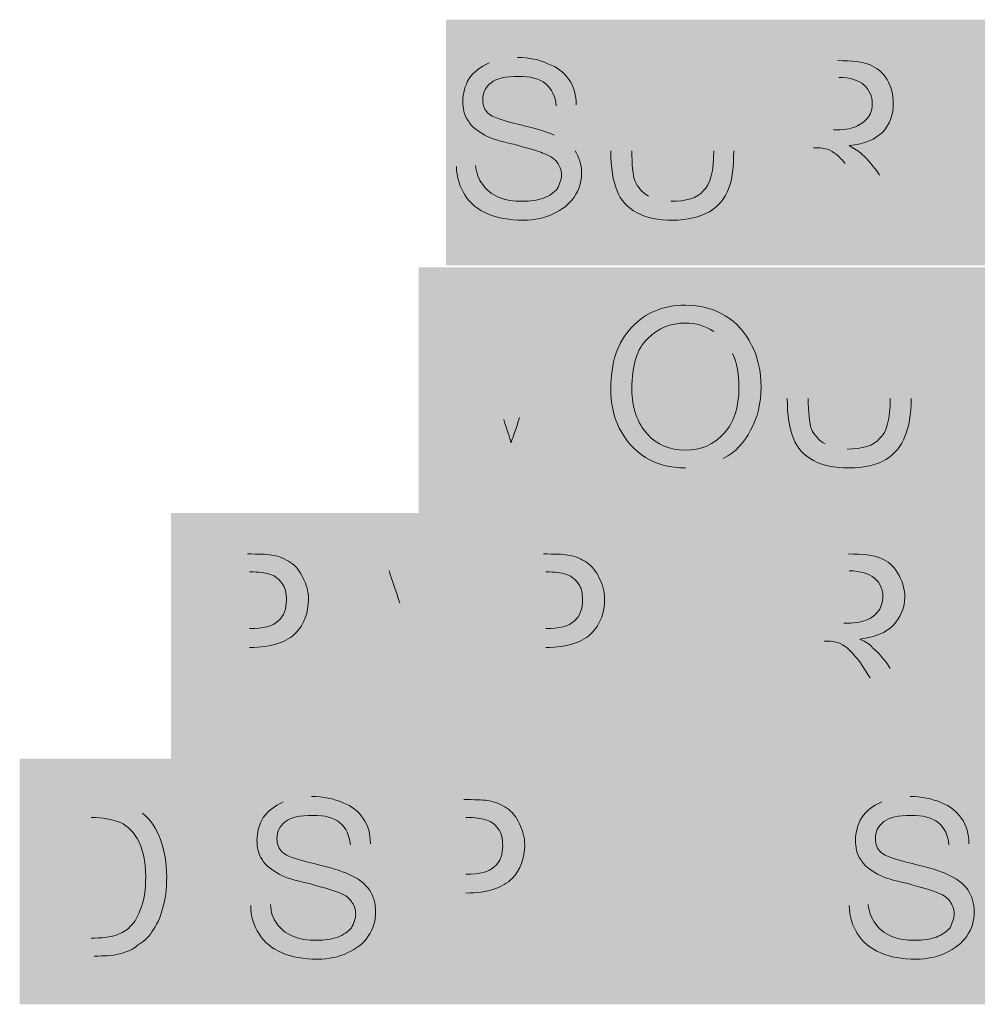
# Model space of a CAD drawing. Header units: inches. Extents: x -455 to 219, y -7 to 215.
# Tile 14 of 33: x -332 to -319, y 45 to 58. Entities that reach past the tile are written whole.
import ezdxf

# ---------------------------------------------------------------- set-up
doc = ezdxf.new("R2010")
doc.units = ezdxf.units.IN
doc.header["$MEASUREMENT"] = 0
doc.layers.add('PDF_Geometry', color=7, linetype='Continuous')
doc.layers.add('PDF_Solid Fills', color=7, linetype='Continuous')

msp = doc.modelspace()

# ---------------------------------------------------------------- hatches: boundary and pattern name
at = {"layer": 'PDF_Solid Fills', "transparency": 33554559}
h = msp.add_hatch(color=256, dxfattribs=at)
h.paths.add_polyline_path([(-326.050713, 55.934855), (-325.806752, 55.948408)], flags=0)
h.paths.add_polyline_path([(-325.264616, 57.344408, 0.090652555), (-325.630558, 57.276641)], flags=0)
h.paths.add_polyline_path([(-324.505626, 56.734505), (-324.76314, 56.720952)], flags=0)
h.paths.add_polyline_path([(-324.519179, 56.138156, 0.120427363), (-324.790247, 56.341457)], flags=0)
h = msp.add_hatch(color=256, dxfattribs=at)
h.paths.add_polyline_path([(-322.730131, 57.303748), (-322.472617, 57.303748), (-322.472617, 56.138156)], flags=0)
h.paths.add_polyline_path([(-324.058364, 56.138156), (-324.058364, 57.303748), (-323.787296, 57.303748), (-323.787296, 56.138156)], flags=0)
h.paths.add_polyline_path([(-323.570442, 55.55536, 0.117708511), (-323.28582, 55.487593)], flags=0)
h.paths.add_polyline_path([(-322.730131, 56.138156), (-322.730131, 57.303748)], flags=0)
h = msp.add_hatch(color=256, dxfattribs=at)
h.paths.add_polyline_path([(-322.025355, 55.284292), (-322.025355, 57.303748), (-321.13083, 57.303748)], flags=0)
h.paths.add_polyline_path([(-320.588695, 55.826428), (-320.236306, 55.284292), (-320.575141, 55.284292), (-320.846209, 55.704447)], flags=0)
h.paths.add_polyline_path([(-320.846209, 55.704447, 0.012998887), (-321.035957, 55.975515)], flags=0)
h.paths.add_polyline_path([(-321.442559, 56.178816), (-321.754287, 56.178816), (-321.754287, 55.284292), (-322.025355, 55.284292)], flags=0)
h.paths.add_polyline_path([(-321.754287, 56.409224), (-321.185044, 56.409224)], flags=0)
h.paths.add_polyline_path([(-321.117277, 57.086894), (-321.754287, 57.086894), (-321.754287, 56.409224)], flags=0)
for points in [[(-319.978792, 55.284292), (-319.978792, 57.303748), (-318.623452, 57.303748), (-318.623452, 57.07334), (-319.721277, 57.07334), (-319.721277, 56.436331), (-318.758986, 56.436331), (-318.758986, 56.205923), (-319.721277, 56.205923), (-319.721277, 55.284292)], [(-319.761937, 52.085691), (-319.761937, 54.105147), (-319.477316, 54.105147), (-318.420151, 52.519399), (-318.420151, 54.105147), (-318.162637, 54.105147), (-318.162637, 52.085691), (-318.433705, 52.085691), (-319.504423, 53.671438), (-319.504423, 52.085691)], [(-323.787296, 48.914196), (-323.787296, 50.933652), (-322.323529, 50.933652), (-322.323529, 50.703244), (-323.516228, 50.703244), (-323.516228, 50.079788), (-322.391296, 50.079788), (-322.391296, 49.835827), (-323.516228, 49.835827), (-323.516228, 49.144604), (-322.269316, 49.144604), (-322.269316, 48.914196)], [(-324.817354, 45.742701), (-324.817354, 47.762157), (-323.353587, 47.762157), (-323.353587, 47.53175), (-324.546286, 47.53175), (-324.546286, 46.908293), (-323.421354, 46.908293), (-323.421354, 46.664332), (-324.546286, 46.664332), (-324.546286, 45.973109), (-323.299374, 45.973109), (-323.299374, 45.742701)], [(-322.906325, 45.742701), (-322.906325, 47.762157), (-322.621704, 47.762157), (-321.564539, 46.17641), (-321.564539, 47.762157), (-321.307025, 47.762157), (-321.307025, 45.742701), (-321.578092, 45.742701), (-322.648811, 47.328449), (-322.648811, 45.742701)]]:
    msp.add_hatch(color=256, dxfattribs=at).paths.add_polyline_path(points)
h = msp.add_hatch(color=256, dxfattribs=at)
h.paths.add_polyline_path([(-326.321781, 52.085691), (-326.321781, 54.105147), (-325.915179, 54.105147), (-325.44081, 52.668487)], flags=0)
h.paths.add_polyline_path([(-325.237509, 52.695593), (-324.749587, 54.105147), (-324.383645, 54.105147), (-324.383645, 52.085691), (-324.64116, 52.085691), (-324.64116, 53.779865), (-325.237509, 52.085691), (-325.48147, 52.085691), (-326.064266, 53.806972), (-326.064266, 52.085691), (-326.321781, 52.085691)], flags=0)
h = msp.add_hatch(color=256, dxfattribs=at)
h.paths.add_polyline_path([(-320.453161, 54.105147), (-320.182093, 54.105147), (-320.182093, 52.939555)], flags=0)
h.paths.add_polyline_path([(-321.781393, 52.939555), (-321.781393, 54.105147), (-321.510325, 54.105147), (-321.510325, 52.939555)], flags=0)
h.paths.add_polyline_path([(-321.293471, 52.356758, 0.117708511), (-321.00885, 52.288992)], flags=0)
h.paths.add_polyline_path([(-320.453161, 52.939555), (-320.453161, 54.105147)], flags=0)
h = msp.add_hatch(color=256, dxfattribs=at)
h.paths.add_polyline_path([(-323.096073, 52.04503, 0.127463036), (-322.608151, 52.167011)], flags=0)
h.paths.add_polyline_path([(-322.48617, 53.522351, 0.152961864), (-322.730131, 53.806972)], flags=0)
h = msp.add_hatch(color=256, dxfattribs=at)
h.paths.add_polyline_path([(-329.506829, 48.914196), (-329.506829, 50.933652), (-328.747839, 50.933652)], flags=0)
h.paths.add_polyline_path([(-328.720732, 49.7274), (-329.249314, 49.7274), (-329.249314, 48.914196), (-329.506829, 48.914196)], flags=0)
h.paths.add_polyline_path([(-329.249314, 49.971361), (-328.720732, 49.971361)], flags=0)
h.paths.add_polyline_path([(-328.720732, 50.703244), (-329.249314, 50.703244), (-329.249314, 49.971361)], flags=0)
h = msp.add_hatch(color=256, dxfattribs=at)
h.paths.add_polyline_path([(-327.839761, 48.914196), (-327.053664, 50.933652), (-326.769043, 50.933652), (-325.942286, 48.914196), (-326.240461, 48.914196), (-326.484422, 49.524099), (-327.324732, 49.524099), (-327.55514, 48.914196)], flags=0)
h.paths.add_polyline_path([(-327.256965, 49.740953), (-326.565742, 49.740953), (-326.782596, 50.296642)], flags=0)
h.paths.add_polyline_path([(-327.026558, 50.337303, 0.02476539), (-326.91813, 50.716798)], flags=0)
h.paths.add_polyline_path([(-327.026558, 50.337303), (-327.256965, 49.740953)], flags=0)
h = msp.add_hatch(color=256, dxfattribs=at)
h.paths.add_polyline_path([(-325.684771, 48.914196), (-325.684771, 50.933652), (-324.925781, 50.933652)], flags=0)
h.paths.add_polyline_path([(-324.898674, 49.7274), (-325.427257, 49.7274), (-325.427257, 48.914196), (-325.684771, 48.914196)], flags=0)
h.paths.add_polyline_path([(-325.427257, 49.971361), (-324.898674, 49.971361)], flags=0)
h.paths.add_polyline_path([(-324.898674, 50.703244), (-325.427257, 50.703244), (-325.427257, 49.971361)], flags=0)
h = msp.add_hatch(color=256, dxfattribs=at)
h.paths.add_polyline_path([(-321.889821, 48.914196), (-321.889821, 50.933652), (-320.995296, 50.933652)], flags=0)
h.paths.add_polyline_path([(-320.453161, 49.456332), (-320.100772, 48.914196), (-320.439607, 48.914196), (-320.710675, 49.334351)], flags=0)
h.paths.add_polyline_path([(-321.307025, 49.80872), (-321.618753, 49.80872), (-321.618753, 48.914196), (-321.889821, 48.914196)], flags=0)
h.paths.add_polyline_path([(-321.618753, 50.039128), (-321.04951, 50.039128)], flags=0)
h.paths.add_polyline_path([(-320.981743, 50.716798), (-321.618753, 50.716798), (-321.618753, 50.039128)], flags=0)
h = msp.add_hatch(color=256, dxfattribs=at)
h.paths.add_polyline_path([(-328.707179, 46.393264), (-328.449664, 46.406818)], flags=0)
h.paths.add_polyline_path([(-327.921082, 47.802818, 0.090652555), (-328.287023, 47.735051)], flags=0)
h.paths.add_polyline_path([(-327.162091, 47.192915), (-327.419606, 47.179361)], flags=0)
h = msp.add_hatch(color=256, dxfattribs=at)
h.paths.add_polyline_path([(-320.981743, 46.393264), (-320.737782, 46.406818)], flags=0)
h.paths.add_polyline_path([(-320.195646, 47.802818, 0.090652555), (-320.561588, 47.735051)], flags=0)
h.paths.add_polyline_path([(-319.436656, 47.192915), (-319.69417, 47.179361)], flags=0)
h = msp.add_hatch(color=256, dxfattribs=at)
h.paths.add_polyline_path([(-331.458518, 45.742701), (-331.458518, 47.762157), (-330.767295, 47.762157)], flags=0)
h.paths.add_polyline_path([(-330.401353, 47.735051, 0.0410016), (-330.767295, 47.762157)], flags=0)
h.paths.add_polyline_path([(-330.103178, 47.585963, 0.10911096), (-330.401353, 47.735051)], flags=0)
h.paths.add_polyline_path([(-330.726635, 45.742701), (-331.458518, 45.742701)], flags=0)
h.paths.add_polyline_path([(-331.201003, 45.973109), (-330.767295, 45.973109)], flags=0)
h.paths.add_polyline_path([(-330.767295, 47.53175), (-331.201003, 47.53175), (-331.201003, 45.973109)], flags=0)
h = msp.add_hatch(color=256, dxfattribs=at)
h.paths.add_polyline_path([(-326.714829, 45.742701), (-326.714829, 47.762157), (-325.955839, 47.762157)], flags=0)
h.paths.add_polyline_path([(-325.928732, 46.555905), (-326.457315, 46.555905), (-326.457315, 45.742701), (-326.714829, 45.742701)], flags=0)
h.paths.add_polyline_path([(-326.457315, 46.799866), (-325.928732, 46.799866)], flags=0)
h.paths.add_polyline_path([(-325.928732, 47.53175), (-326.457315, 47.53175), (-326.457315, 46.799866)], flags=0)

# ---------------------------------------------------------------- linework, layer by layer
at = {"layer": 'PDF_Geometry', "lineweight": 9}
for points in [[(-325.264616, 57.344408), (-325.115529, 57.344408), (-324.979995, 57.317301), (-324.871568, 57.263088)], [(-325.888072, 57.07334), (-325.833859, 57.154661), (-325.738985, 57.222428), (-325.630558, 57.276641)], [(-324.871568, 57.263088), (-324.749587, 57.222428), (-324.668267, 57.154661), (-324.6005, 57.059787)], [(-321.13083, 57.303748), (-320.954636, 57.303748), (-320.805549, 57.290195), (-320.710675, 57.249534)], [(-320.710675, 57.249534), (-320.629355, 57.208874), (-320.548034, 57.154661), (-320.493821, 57.059787)], [(-325.251063, 57.100447), (-325.413703, 57.100447), (-325.535684, 57.07334), (-325.603451, 57.019127)], [(-324.898674, 57.005573), (-324.979995, 57.07334), (-325.101975, 57.100447), (-325.251063, 57.100447)], [(-320.791996, 56.99202), (-320.859762, 57.046233), (-320.96819, 57.086894), (-321.117277, 57.086894)], [(-325.969393, 56.775165), (-325.969393, 56.883593), (-325.942286, 56.978466), (-325.888072, 57.07334)], [(-325.603451, 57.019127), (-325.684771, 56.95136), (-325.711878, 56.883593), (-325.711878, 56.802272)], [(-324.76314, 56.720952), (-324.776694, 56.842932), (-324.817354, 56.937806), (-324.898674, 57.005573)], [(-324.6005, 57.059787), (-324.532733, 56.964913), (-324.505626, 56.856486), (-324.505626, 56.734505)], [(-320.683568, 56.748059), (-320.683568, 56.842932), (-320.724229, 56.924253), (-320.791996, 56.99202)], [(-320.493821, 57.059787), (-320.439607, 56.964913), (-320.4125, 56.870039), (-320.4125, 56.748059)], [(-325.901626, 56.531204), (-325.955839, 56.598971), (-325.969393, 56.693845), (-325.969393, 56.775165)], [(-325.711878, 56.802272), (-325.711878, 56.720952), (-325.684771, 56.666738), (-325.644111, 56.626078)], [(-320.737782, 56.571865), (-320.697122, 56.626078), (-320.683568, 56.693845), (-320.683568, 56.748059)], [(-320.4125, 56.748059), (-320.4125, 56.612525), (-320.453161, 56.490544), (-320.548034, 56.382117)], [(-325.644111, 56.626078), (-325.589898, 56.571865), (-325.454364, 56.531204), (-325.237509, 56.476991)], [(-325.684771, 56.341457), (-325.779645, 56.39567), (-325.860965, 56.449884), (-325.901626, 56.531204)], [(-325.237509, 56.476991), (-325.020655, 56.422777), (-324.871568, 56.382117), (-324.790247, 56.341457)], [(-321.185044, 56.409224), (-321.063063, 56.409224), (-320.96819, 56.422777), (-320.900423, 56.449884)], [(-320.900423, 56.449884), (-320.832656, 56.476991), (-320.778442, 56.517651), (-320.737782, 56.571865)], [(-325.291723, 56.219476), (-325.48147, 56.260136), (-325.617004, 56.300797), (-325.684771, 56.341457)], [(-320.548034, 56.382117), (-320.642908, 56.287243), (-320.778442, 56.23303), (-320.981743, 56.205923)], [(-324.939335, 56.111049), (-324.993548, 56.138156), (-325.115529, 56.165263), (-325.291723, 56.219476)], [(-320.981743, 56.205923), (-320.913976, 56.165263), (-320.859762, 56.138156), (-320.819102, 56.097496)], [(-324.749587, 55.989069), (-324.790247, 56.043282), (-324.858014, 56.083942), (-324.939335, 56.111049)], [(-324.519179, 56.138156), (-324.464966, 56.056836), (-324.437859, 55.961962), (-324.437859, 55.853535)], [(-323.977043, 55.623127), (-324.031257, 55.745107), (-324.058364, 55.921302), (-324.058364, 56.138156)], [(-323.787296, 56.138156), (-323.787296, 55.961962), (-323.773743, 55.826428), (-323.746636, 55.745107)], [(-322.865665, 55.623127), (-322.770791, 55.704447), (-322.730131, 55.880641), (-322.730131, 56.138156)], [(-322.472617, 56.138156), (-322.472617, 55.934855), (-322.48617, 55.772214), (-322.540384, 55.650234)], [(-321.293471, 56.165263), (-321.334131, 56.178816), (-321.374792, 56.178816), (-321.442559, 56.178816)], [(-321.171491, 56.111049), (-321.212151, 56.138156), (-321.252811, 56.165263), (-321.293471, 56.165263)], [(-321.035957, 55.975515), (-321.09017, 56.043282), (-321.13083, 56.083942), (-321.171491, 56.111049)], [(-320.819102, 56.097496), (-320.737782, 56.029729), (-320.670015, 55.934855), (-320.588695, 55.826428)], [(-325.806752, 55.948408), (-325.793199, 55.853535), (-325.766092, 55.772214), (-325.711878, 55.704447)], [(-324.695373, 55.826428), (-324.695373, 55.894195), (-324.72248, 55.948408), (-324.749587, 55.989069)], [(-325.942286, 55.568913), (-326.010053, 55.67734), (-326.050713, 55.799321), (-326.050713, 55.934855)], [(-324.749587, 55.650234), (-324.72248, 55.704447), (-324.695373, 55.772214), (-324.695373, 55.826428)], [(-324.437859, 55.853535), (-324.437859, 55.745107), (-324.464966, 55.63668), (-324.532733, 55.541806)], [(-325.711878, 55.704447), (-325.671218, 55.63668), (-325.603451, 55.582467), (-325.508577, 55.541806)], [(-323.746636, 55.745107), (-323.705976, 55.663787), (-323.651762, 55.59602), (-323.570442, 55.55536)], [(-325.644111, 55.324952), (-325.779645, 55.379166), (-325.874519, 55.460486), (-325.942286, 55.568913)], [(-324.925781, 55.528253), (-324.858014, 55.55536), (-324.790247, 55.59602), (-324.749587, 55.650234)], [(-323.719529, 55.338506), (-323.84151, 55.406273), (-323.936383, 55.501146), (-323.977043, 55.623127)], [(-323.28582, 55.487593), (-323.082519, 55.487593), (-322.946985, 55.528253), (-322.865665, 55.623127)], [(-322.540384, 55.650234), (-322.581044, 55.528253), (-322.662364, 55.433379), (-322.784345, 55.352059)], [(-325.508577, 55.541806), (-325.413703, 55.501146), (-325.31883, 55.487593), (-325.196849, 55.487593)], [(-325.196849, 55.487593), (-325.101975, 55.487593), (-325.007102, 55.501146), (-324.925781, 55.528253)], [(-324.532733, 55.541806), (-324.6005, 55.446933), (-324.68182, 55.379166), (-324.803801, 55.324952)], [(-325.183296, 55.243632), (-325.373043, 55.243632), (-325.522131, 55.270739), (-325.644111, 55.324952)], [(-324.803801, 55.324952), (-324.912228, 55.270739), (-325.047762, 55.243632), (-325.183296, 55.243632)], [(-323.258714, 55.243632), (-323.448461, 55.243632), (-323.597548, 55.270739), (-323.719529, 55.338506)], [(-322.784345, 55.352059), (-322.906325, 55.284292), (-323.068966, 55.243632), (-323.258714, 55.243632)], [(-323.787296, 53.861185), (-323.611102, 54.050933), (-323.380694, 54.145807), (-323.096073, 54.145807)], [(-323.096073, 54.145807), (-322.906325, 54.145807), (-322.743684, 54.105147), (-322.581044, 54.010273)], [(-323.096073, 53.915399), (-323.28582, 53.915399), (-323.448461, 53.847632), (-323.583995, 53.712098)], [(-322.730131, 53.806972), (-322.838558, 53.874739), (-322.960539, 53.915399), (-323.096073, 53.915399)], [(-322.581044, 54.010273), (-322.431956, 53.915399), (-322.323529, 53.793418), (-322.242209, 53.630778)], [(-324.058364, 53.061535), (-324.058364, 53.40037), (-323.977043, 53.671438), (-323.787296, 53.861185)], [(-323.583995, 53.712098), (-323.719529, 53.590117), (-323.787296, 53.373263), (-323.787296, 53.061535)], [(-322.40485, 53.088642), (-322.40485, 53.251283), (-322.431956, 53.40037), (-322.48617, 53.522351)], [(-322.242209, 53.630778), (-322.160888, 53.48169), (-322.120228, 53.291943), (-322.120228, 53.088642)], [(-323.949937, 52.560059), (-324.031257, 52.7227), (-324.058364, 52.885341), (-324.058364, 53.061535)], [(-323.787296, 53.061535), (-323.787296, 52.817574), (-323.719529, 52.627826), (-323.583995, 52.478739)], [(-322.594597, 52.492292), (-322.472617, 52.627826), (-322.40485, 52.831127), (-322.40485, 53.088642)], [(-322.120228, 53.088642), (-322.120228, 52.885341), (-322.160888, 52.695593), (-322.255762, 52.532953)], [(-321.700073, 52.424525), (-321.754287, 52.546506), (-321.781393, 52.7227), (-321.781393, 52.939555)], [(-321.510325, 52.939555), (-321.510325, 52.76336), (-321.496772, 52.627826), (-321.469665, 52.546506)], [(-320.588695, 52.424525), (-320.493821, 52.505846), (-320.453161, 52.68204), (-320.453161, 52.939555)], [(-320.182093, 52.939555), (-320.182093, 52.736254), (-320.2092, 52.573613), (-320.263413, 52.451632)], [(-325.44081, 52.668487), (-325.40015, 52.532953), (-325.35949, 52.438079), (-325.345936, 52.370312)], [(-325.345936, 52.370312), (-325.31883, 52.451632), (-325.278169, 52.560059), (-325.237509, 52.695593)], [(-323.611102, 52.180564), (-323.760189, 52.275438), (-323.868616, 52.397419), (-323.949937, 52.560059)], [(-322.255762, 52.532953), (-322.337083, 52.370312), (-322.44551, 52.248331), (-322.608151, 52.167011)], [(-321.469665, 52.546506), (-321.429005, 52.465186), (-321.374792, 52.397419), (-321.293471, 52.356758)], [(-323.583995, 52.478739), (-323.462014, 52.343205), (-323.299374, 52.275438), (-323.096073, 52.275438)], [(-323.096073, 52.275438), (-322.892772, 52.275438), (-322.730131, 52.343205), (-322.594597, 52.492292)], [(-321.442559, 52.139904), (-321.564539, 52.207671), (-321.659413, 52.302545), (-321.700073, 52.424525)], [(-321.00885, 52.288992), (-320.805549, 52.288992), (-320.670015, 52.329652), (-320.588695, 52.424525)], [(-320.263413, 52.451632), (-320.304073, 52.329652), (-320.385394, 52.234778), (-320.507374, 52.153458)], [(-323.096073, 52.04503), (-323.28582, 52.04503), (-323.462014, 52.085691), (-323.611102, 52.180564)], [(-320.981743, 52.04503), (-321.171491, 52.04503), (-321.320578, 52.072137), (-321.442559, 52.139904)], [(-320.507374, 52.153458), (-320.629355, 52.085691), (-320.778442, 52.04503), (-320.981743, 52.04503)], [(-328.747839, 50.933652), (-328.612305, 50.933652), (-328.503878, 50.933652), (-328.436111, 50.920099)], [(-328.436111, 50.920099), (-328.341237, 50.906545), (-328.259917, 50.865885), (-328.19215, 50.825225)], [(-324.925781, 50.933652), (-324.790247, 50.933652), (-324.68182, 50.933652), (-324.614053, 50.920099)], [(-324.614053, 50.920099), (-324.519179, 50.906545), (-324.437859, 50.865885), (-324.370092, 50.825225)], [(-320.995296, 50.933652), (-320.805549, 50.933652), (-320.670015, 50.920099), (-320.575141, 50.879438)], [(-320.575141, 50.879438), (-320.480267, 50.838778), (-320.4125, 50.784565), (-320.358287, 50.689691)], [(-328.19215, 50.825225), (-328.124383, 50.771011), (-328.070169, 50.716798), (-328.029509, 50.621924)], [(-324.370092, 50.825225), (-324.302325, 50.771011), (-324.248111, 50.716798), (-324.207451, 50.621924)], [(-328.476771, 50.676137), (-328.517431, 50.689691), (-328.598751, 50.703244), (-328.720732, 50.703244)], [(-328.300577, 50.554157), (-328.35479, 50.621924), (-328.409004, 50.662584), (-328.476771, 50.676137)], [(-328.029509, 50.621924), (-327.988849, 50.540603), (-327.961742, 50.44573), (-327.961742, 50.350856)], [(-326.782596, 50.296642), (-326.83681, 50.472837), (-326.891024, 50.60837), (-326.91813, 50.716798)], [(-324.654713, 50.676137), (-324.695373, 50.689691), (-324.776694, 50.703244), (-324.898674, 50.703244)], [(-324.478519, 50.554157), (-324.532733, 50.621924), (-324.586946, 50.662584), (-324.654713, 50.676137)], [(-324.207451, 50.621924), (-324.166791, 50.540603), (-324.139684, 50.44573), (-324.139684, 50.350856)], [(-320.656462, 50.621924), (-320.724229, 50.676137), (-320.832656, 50.716798), (-320.981743, 50.716798)], [(-320.548034, 50.377963), (-320.548034, 50.472837), (-320.575141, 50.554157), (-320.656462, 50.621924)], [(-320.358287, 50.689691), (-320.304073, 50.594817), (-320.263413, 50.499943), (-320.263413, 50.377963)], [(-328.246363, 50.337303), (-328.246363, 50.432176), (-328.259917, 50.499943), (-328.300577, 50.554157)], [(-324.424306, 50.337303), (-324.424306, 50.432176), (-324.437859, 50.499943), (-324.478519, 50.554157)], [(-327.961742, 50.350856), (-327.961742, 50.174662), (-328.015955, 50.025574), (-328.124383, 49.917147)], [(-324.139684, 50.350856), (-324.139684, 50.174662), (-324.193898, 50.025574), (-324.302325, 49.917147)], [(-320.602248, 50.201769), (-320.561588, 50.255982), (-320.548034, 50.323749), (-320.548034, 50.377963)], [(-320.263413, 50.377963), (-320.263413, 50.242429), (-320.317627, 50.120448), (-320.4125, 50.012021)], [(-328.35479, 50.066235), (-328.27347, 50.134002), (-328.246363, 50.228875), (-328.246363, 50.337303)], [(-324.532733, 50.066235), (-324.451412, 50.134002), (-324.424306, 50.228875), (-324.424306, 50.337303)], [(-320.764889, 50.079788), (-320.683568, 50.106895), (-320.642908, 50.147555), (-320.602248, 50.201769)], [(-328.720732, 49.971361), (-328.544538, 49.971361), (-328.422557, 49.998468), (-328.35479, 50.066235)], [(-324.898674, 49.971361), (-324.72248, 49.971361), (-324.6005, 49.998468), (-324.532733, 50.066235)], [(-321.04951, 50.039128), (-320.927529, 50.039128), (-320.832656, 50.052681), (-320.764889, 50.079788)], [(-320.4125, 50.012021), (-320.507374, 49.917147), (-320.642908, 49.862934), (-320.846209, 49.835827)], [(-328.124383, 49.917147), (-328.23281, 49.795167), (-328.436111, 49.7274), (-328.720732, 49.7274)], [(-324.302325, 49.917147), (-324.410752, 49.795167), (-324.614053, 49.7274), (-324.898674, 49.7274)], [(-320.846209, 49.835827), (-320.764889, 49.795167), (-320.710675, 49.76806), (-320.683568, 49.7274)], [(-321.157937, 49.795167), (-321.198597, 49.80872), (-321.239258, 49.80872), (-321.307025, 49.80872)], [(-321.035957, 49.740953), (-321.076617, 49.76806), (-321.117277, 49.795167), (-321.157937, 49.795167)], [(-320.900423, 49.605419), (-320.954636, 49.673186), (-320.995296, 49.713846), (-321.035957, 49.740953)], [(-320.683568, 49.7274), (-320.602248, 49.659633), (-320.520928, 49.564759), (-320.453161, 49.456332)], [(-320.710675, 49.334351), (-320.791996, 49.456332), (-320.846209, 49.551206), (-320.900423, 49.605419)], [(-327.921082, 47.802818), (-327.771994, 47.802818), (-327.63646, 47.775711), (-327.51448, 47.721497)], [(-320.195646, 47.802818), (-320.046559, 47.802818), (-319.911025, 47.775711), (-319.789044, 47.721497)], [(-328.544538, 47.53175), (-328.490324, 47.61307), (-328.39545, 47.680837), (-328.287023, 47.735051)], [(-327.51448, 47.721497), (-327.406053, 47.680837), (-327.311179, 47.61307), (-327.256965, 47.518196)], [(-325.955839, 47.762157), (-325.820305, 47.762157), (-325.725432, 47.762157), (-325.644111, 47.748604)], [(-325.644111, 47.748604), (-325.549237, 47.735051), (-325.467917, 47.69439), (-325.40015, 47.65373)], [(-320.819102, 47.53175), (-320.764889, 47.61307), (-320.683568, 47.680837), (-320.561588, 47.735051)], [(-319.789044, 47.721497), (-319.680617, 47.680837), (-319.599297, 47.61307), (-319.53153, 47.518196)], [(-330.103178, 47.585963), (-329.994751, 47.504643), (-329.926984, 47.382662), (-329.872771, 47.247128)], [(-327.907528, 47.558856), (-328.070169, 47.558856), (-328.19215, 47.53175), (-328.259917, 47.477536)], [(-327.55514, 47.463983), (-327.63646, 47.53175), (-327.744887, 47.558856), (-327.907528, 47.558856)], [(-325.40015, 47.65373), (-325.332383, 47.599517), (-325.278169, 47.545303), (-325.237509, 47.450429)], [(-320.182093, 47.558856), (-320.344733, 47.558856), (-320.466714, 47.53175), (-320.534481, 47.477536)], [(-319.829704, 47.463983), (-319.911025, 47.53175), (-320.033005, 47.558856), (-320.182093, 47.558856)], [(-330.42846, 47.477536), (-330.496227, 47.504643), (-330.604654, 47.53175), (-330.767295, 47.53175)], [(-330.170945, 47.260682), (-330.238712, 47.369109), (-330.320033, 47.450429), (-330.42846, 47.477536)], [(-328.625858, 47.233575), (-328.625858, 47.342002), (-328.598751, 47.436876), (-328.544538, 47.53175)], [(-328.259917, 47.477536), (-328.341237, 47.409769), (-328.368344, 47.342002), (-328.368344, 47.260682)], [(-327.419606, 47.179361), (-327.433159, 47.301342), (-327.47382, 47.396216), (-327.55514, 47.463983)], [(-327.256965, 47.518196), (-327.189198, 47.423322), (-327.162091, 47.314895), (-327.162091, 47.192915)], [(-325.684771, 47.504643), (-325.725432, 47.518196), (-325.806752, 47.53175), (-325.928732, 47.53175)], [(-325.508577, 47.382662), (-325.562791, 47.450429), (-325.617004, 47.491089), (-325.684771, 47.504643)], [(-325.237509, 47.450429), (-325.196849, 47.369109), (-325.169742, 47.274235), (-325.169742, 47.179361)], [(-320.900423, 47.233575), (-320.900423, 47.342002), (-320.873316, 47.436876), (-320.819102, 47.53175)], [(-320.534481, 47.477536), (-320.615801, 47.409769), (-320.642908, 47.342002), (-320.642908, 47.260682)], [(-319.69417, 47.179361), (-319.707724, 47.301342), (-319.748384, 47.396216), (-319.829704, 47.463983)], [(-319.53153, 47.518196), (-319.463763, 47.423322), (-319.436656, 47.314895), (-319.436656, 47.192915)], [(-325.454364, 47.165808), (-325.454364, 47.260682), (-325.467917, 47.328449), (-325.508577, 47.382662)], [(-330.062518, 46.759206), (-330.062518, 46.97606), (-330.103178, 47.138701), (-330.170945, 47.260682)], [(-329.872771, 47.247128), (-329.818557, 47.098041), (-329.79145, 46.948954), (-329.79145, 46.759206)], [(-328.558091, 46.989614), (-328.612305, 47.057381), (-328.625858, 47.152255), (-328.625858, 47.233575)], [(-328.368344, 47.260682), (-328.368344, 47.179361), (-328.341237, 47.125148), (-328.300577, 47.084488)], [(-325.562791, 46.89474), (-325.48147, 46.962507), (-325.454364, 47.057381), (-325.454364, 47.165808)], [(-325.169742, 47.179361), (-325.169742, 47.003167), (-325.223956, 46.85408), (-325.332383, 46.745653)], [(-320.832656, 46.989614), (-320.886869, 47.057381), (-320.900423, 47.152255), (-320.900423, 47.233575)], [(-320.642908, 47.260682), (-320.642908, 47.179361), (-320.615801, 47.125148), (-320.575141, 47.084488)], [(-328.300577, 47.084488), (-328.246363, 47.030274), (-328.110829, 46.989614), (-327.893975, 46.9354)], [(-320.575141, 47.084488), (-320.520928, 47.030274), (-320.385394, 46.989614), (-320.168539, 46.9354)], [(-328.341237, 46.799866), (-328.436111, 46.85408), (-328.517431, 46.908293), (-328.558091, 46.989614)], [(-327.893975, 46.9354), (-327.67712, 46.881187), (-327.528033, 46.840526), (-327.446713, 46.799866)], [(-320.615801, 46.799866), (-320.710675, 46.85408), (-320.791996, 46.908293), (-320.832656, 46.989614)], [(-320.168539, 46.9354), (-319.951685, 46.881187), (-319.802598, 46.840526), (-319.721277, 46.799866)], [(-327.948188, 46.677886), (-328.137936, 46.718546), (-328.27347, 46.759206), (-328.341237, 46.799866)], [(-327.446713, 46.799866), (-327.324732, 46.745653), (-327.229858, 46.677886), (-327.175645, 46.596565)], [(-325.928732, 46.799866), (-325.752538, 46.799866), (-325.630558, 46.826973), (-325.562791, 46.89474)], [(-320.222753, 46.677886), (-320.4125, 46.718546), (-320.548034, 46.759206), (-320.615801, 46.799866)], [(-319.721277, 46.799866), (-319.599297, 46.745653), (-319.504423, 46.677886), (-319.450209, 46.596565)], [(-330.116732, 46.379711), (-330.076072, 46.488138), (-330.062518, 46.610119), (-330.062518, 46.759206)], [(-329.79145, 46.759206), (-329.79145, 46.610119), (-329.805004, 46.474585), (-329.845664, 46.352604)], [(-327.5958, 46.569459), (-327.650014, 46.596565), (-327.771994, 46.623672), (-327.948188, 46.677886)], [(-325.332383, 46.745653), (-325.454364, 46.623672), (-325.644111, 46.555905), (-325.928732, 46.555905)], [(-319.870365, 46.569459), (-319.924578, 46.596565), (-320.046559, 46.623672), (-320.222753, 46.677886)], [(-327.406053, 46.447478), (-327.446713, 46.501692), (-327.500926, 46.542352), (-327.5958, 46.569459)], [(-327.175645, 46.596565), (-327.121431, 46.515245), (-327.094324, 46.420371), (-327.094324, 46.311944)], [(-319.680617, 46.447478), (-319.721277, 46.501692), (-319.775491, 46.542352), (-319.870365, 46.569459)], [(-319.450209, 46.596565), (-319.395996, 46.515245), (-319.368889, 46.420371), (-319.368889, 46.311944)], [(-328.449664, 46.406818), (-328.449664, 46.311944), (-328.422557, 46.230624), (-328.368344, 46.162857)], [(-327.351839, 46.284837), (-327.351839, 46.352604), (-327.378946, 46.406818), (-327.406053, 46.447478)], [(-320.737782, 46.406818), (-320.724229, 46.311944), (-320.697122, 46.230624), (-320.642908, 46.162857)], [(-319.626403, 46.284837), (-319.626403, 46.352604), (-319.65351, 46.406818), (-319.680617, 46.447478)], [(-330.265819, 46.122197), (-330.198052, 46.17641), (-330.157392, 46.271284), (-330.116732, 46.379711)], [(-329.845664, 46.352604), (-329.872771, 46.230624), (-329.926984, 46.13575), (-329.981198, 46.05443)], [(-328.598751, 46.027323), (-328.666518, 46.13575), (-328.707179, 46.25773), (-328.707179, 46.393264)], [(-327.406053, 46.108643), (-327.378946, 46.162857), (-327.351839, 46.230624), (-327.351839, 46.284837)], [(-327.094324, 46.311944), (-327.094324, 46.203517), (-327.121431, 46.09509), (-327.189198, 46.000216)], [(-320.873316, 46.027323), (-320.941083, 46.13575), (-320.981743, 46.25773), (-320.981743, 46.393264)], [(-319.680617, 46.108643), (-319.65351, 46.162857), (-319.626403, 46.230624), (-319.626403, 46.284837)], [(-319.368889, 46.311944), (-319.368889, 46.203517), (-319.395996, 46.09509), (-319.463763, 46.000216)], [(-328.368344, 46.162857), (-328.327683, 46.09509), (-328.259917, 46.040876), (-328.165043, 46.000216)], [(-320.642908, 46.162857), (-320.602248, 46.09509), (-320.534481, 46.040876), (-320.439607, 46.000216)], [(-330.442013, 46.013769), (-330.374246, 46.040876), (-330.306479, 46.067983), (-330.265819, 46.122197)], [(-329.981198, 46.05443), (-330.035411, 45.973109), (-330.103178, 45.918896), (-330.170945, 45.878235)], [(-328.300577, 45.783362), (-328.436111, 45.837575), (-328.530984, 45.918896), (-328.598751, 46.027323)], [(-327.582247, 45.986663), (-327.51448, 46.013769), (-327.446713, 46.05443), (-327.406053, 46.108643)], [(-320.575141, 45.783362), (-320.710675, 45.837575), (-320.805549, 45.918896), (-320.873316, 46.027323)], [(-319.856811, 45.986663), (-319.789044, 46.013769), (-319.721277, 46.05443), (-319.680617, 46.108643)], [(-330.767295, 45.973109), (-330.631761, 45.973109), (-330.523334, 45.986663), (-330.442013, 46.013769)], [(-328.165043, 46.000216), (-328.070169, 45.959556), (-327.975295, 45.946002), (-327.853315, 45.946002)], [(-327.853315, 45.946002), (-327.758441, 45.946002), (-327.663567, 45.959556), (-327.582247, 45.986663)], [(-327.189198, 46.000216), (-327.243412, 45.905342), (-327.338286, 45.837575), (-327.460266, 45.783362)], [(-320.439607, 46.000216), (-320.344733, 45.959556), (-320.24986, 45.946002), (-320.127879, 45.946002)], [(-320.127879, 45.946002), (-320.033005, 45.946002), (-319.938132, 45.959556), (-319.856811, 45.986663)], [(-319.463763, 46.000216), (-319.53153, 45.905342), (-319.61285, 45.837575), (-319.734831, 45.783362)], [(-330.401353, 45.769808), (-330.496227, 45.742701), (-330.604654, 45.742701), (-330.726635, 45.742701)], [(-330.170945, 45.878235), (-330.225159, 45.824022), (-330.306479, 45.796915), (-330.401353, 45.769808)], [(-327.839761, 45.702041), (-328.029509, 45.702041), (-328.178596, 45.729148), (-328.300577, 45.783362)], [(-327.460266, 45.783362), (-327.568693, 45.729148), (-327.704227, 45.702041), (-327.839761, 45.702041)], [(-320.114326, 45.702041), (-320.304073, 45.702041), (-320.453161, 45.729148), (-320.575141, 45.783362)], [(-319.734831, 45.783362), (-319.843258, 45.729148), (-319.978792, 45.702041), (-320.114326, 45.702041)]]:
    msp.add_open_spline(points, degree=3, dxfattribs=at)
at = {"layer": 'PDF_Solid Fills', "color": 7, "lineweight": 9, "true_color": 0xffffff, "transparency": 33554559}
for points in [[(-326.186247, 57.83233), (-326.186247, 54.660836), (-312.659958, 57.83233), (-312.659958, 54.660836)], [(-326.538635, 54.633729), (-326.538635, 51.462234), (-312.280463, 54.633729), (-312.280463, 51.462234)], [(-329.737237, 51.462234), (-329.737237, 48.29074), (-309.081862, 51.462234), (-309.081862, 48.29074)], [(-331.688926, 48.29074), (-331.688926, 45.119245), (-307.103066, 48.29074), (-307.103066, 45.119245)]]:
    msp.add_solid(points, dxfattribs=at)
at = {"layer": 'PDF_Solid Fills', "lineweight": 9, "transparency": 33554559}
msp.add_solid([(-329.384848, 47.762157), (-329.384848, 45.742701), (-329.11378, 47.762157), (-329.11378, 45.742701)], dxfattribs=at)

doc.saveas('drawing.dxf')
